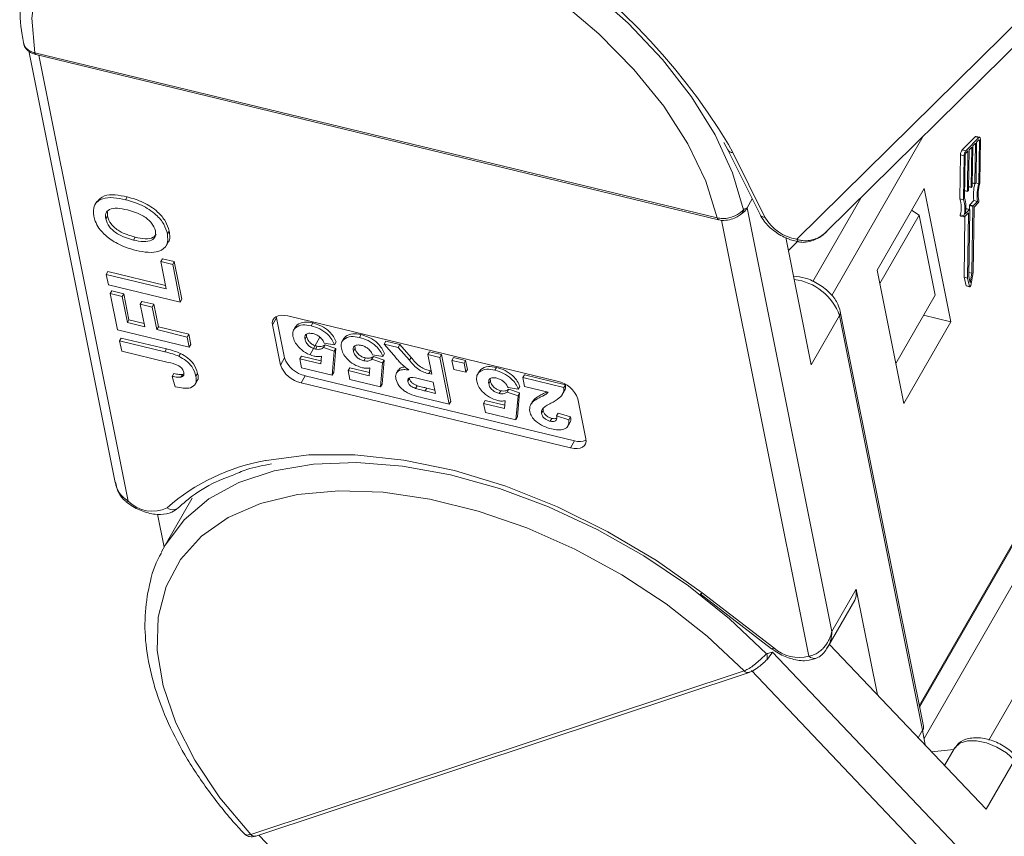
# Model space of a CAD drawing. Header units: millimetres. Extents: x 2816 to 3738, y -75 to 577.
# Tile 23 of 49: x 3295 to 3335, y 449 to 482. Entities that reach past the tile are written whole.
import ezdxf

# ---------------------------------------------------------------- set-up
doc = ezdxf.new("R2010")
doc.units = ezdxf.units.MM

msp = doc.modelspace()

# ---------------------------------------------------------------- linework, layer by layer
at = {"color": 7, "linetype": 'Continuous', "lineweight": 15}
for p, q in [((3337.391, 483.628), (3326.412, 472.789)), ((3327.612, 473.094), (3338.145, 483.494)), ((3331.341, 454.008), (3347.136, 481.5)), ((3331.354, 453.944), (3347.169, 481.472)), ((3295.505, 480.371), (3298.983, 463.001)), ((3295.746, 480.297), (3295.742, 480.298)), ((3323.21, 473.648), (3295.746, 480.297)), ((3295.794, 480.223), (3323.258, 473.574)), ((3299.511, 462.247), (3295.918, 480.193)), ((3334.143, 452.626), (3350.132, 480.456)), ((3347.237, 480.022), (3331.535, 452.69)), ((3323.476, 476.678), (3323.637, 476.383)), ((3331.502, 476.936), (3327.817, 470.521)), ((3333.592, 476.914), (3333.067, 476.381)), ((3333.737, 476.879), (3333.212, 476.346)), ((3333.604, 476.656), (3333.495, 476.545)), ((3333.58, 475.039), (3333.604, 476.656)), ((3333.737, 476.879), (3333.592, 476.914)), ((3333.648, 476.701), (3333.623, 475.083)), ((3333.771, 476.894), (3333.626, 476.929)), ((3333.736, 476.789), (3333.648, 476.701)), ((3333.757, 476.767), (3333.722, 476.775)), ((3333.73, 475.025), (3333.757, 476.767)), ((3333.774, 475.042), (3333.8, 476.811)), ((3323.637, 476.383), (3324.932, 473.781)), ((3323.832, 476.278), (3323.666, 476.602)), ((3325.127, 473.676), (3323.832, 476.278)), ((3333.212, 476.346), (3333.067, 476.381)), ((3333.298, 476.346), (3333.211, 476.257)), ((3333.274, 474.728), (3333.298, 476.346)), ((3333.342, 476.39), (3333.317, 474.773)), ((3333.451, 476.501), (3333.342, 476.39)), ((3333.427, 474.883), (3333.451, 476.501)), ((3333.495, 476.545), (3333.47, 474.928)), ((3333, 476.181), (3332.973, 474.411)), ((3333.144, 476.146), (3333, 476.181)), ((3333.144, 476.146), (3333.117, 474.376)), ((3333.188, 476.19), (3333.162, 474.448)), ((3333.58, 475.039), (3333.472, 475.065)), ((3333.472, 475.052), (3333.585, 475.025)), ((3333.612, 475.05), (3333.59, 475.028)), ((3333.73, 475.025), (3333.615, 475.053)), ((3331.531, 474.833), (3329.644, 471.548)), ((3332.607, 469.461), (3331.531, 474.833)), ((3333.274, 474.728), (3333.166, 474.754)), ((3333.166, 474.742), (3333.278, 474.714)), ((3333.306, 474.739), (3333.284, 474.717)), ((3333.427, 474.883), (3333.319, 474.909)), ((3333.319, 474.897), (3333.432, 474.87)), ((3333.459, 474.894), (3333.437, 474.872)), ((3298.243, 474.308), (3298.162, 474.167)), ((3299.405, 474.381), (3299.47, 474.494)), ((3324.412, 474.049), (3324.619, 474.409)), ((3327.051, 471.085), (3328.983, 474.448)), ((3333.117, 474.376), (3332.973, 474.411)), ((3333.368, 474.173), (3333.537, 474.345)), ((3333.512, 474.138), (3333.681, 474.31)), ((3333.681, 474.31), (3333.537, 474.345)), ((3333.544, 474.082), (3333.713, 474.254)), ((3298.675, 473.897), (3298.669, 473.72)), ((3327.826, 457.002), (3324.412, 474.049)), ((3331.336, 473.761), (3331.033, 473.965)), ((3333.156, 473.689), (3333.314, 473.849)), ((3333.19, 473.811), (3333.359, 473.983)), ((3333.214, 474.017), (3333.215, 474.018)), ((3333.359, 473.983), (3333.215, 474.018)), ((3333.365, 473.985), (3333.22, 474.02)), ((3333.37, 473.972), (3333.329, 471.283)), ((3333.354, 473.988), (3333.356, 474.14)), ((3333.501, 474.105), (3333.356, 474.14)), ((3333.512, 474.138), (3333.368, 474.173)), ((3333.46, 471.417), (3333.501, 474.105)), ((3333.503, 471.443), (3333.544, 474.082)), ((3298.604, 473.607), (3298.669, 473.72)), ((3323.214, 473.647), (3323.21, 473.648)), ((3323.264, 473.586), (3323.267, 473.586)), ((3323.384, 473.559), (3326.898, 456.01)), ((3331.336, 473.761), (3329.753, 471.005)), ((3331.982, 470.538), (3331.336, 473.761)), ((3333.137, 473.732), (3332.992, 473.767)), ((3333, 473.719), (3333.144, 473.684)), ((3333.178, 473.711), (3333.14, 471.256)), ((3333.325, 473.838), (3333.285, 471.221)), ((3333.325, 473.838), (3333.307, 473.842)), ((3301.087, 473.006), (3301.152, 473.12)), ((3299.725, 472.757), (3299.79, 472.87)), ((3301.032, 472.523), (3301.113, 472.665)), ((3326.993, 467.732), (3325.968, 472.856)), ((3326.438, 472.698), (3326.072, 472.336)), ((3300.817, 471.889), (3300.882, 472.002)), ((3301.038, 470.787), (3300.817, 471.889)), ((3300.817, 471.889), (3301.299, 471.772)), ((3300.882, 472.002), (3301.364, 471.886)), ((3301.299, 471.772), (3301.364, 471.886)), ((3301.364, 471.886), (3301.667, 470.371)), ((3298.628, 471.37), (3298.693, 471.484)), ((3298.693, 471.484), (3301.011, 470.923)), ((3301.299, 471.772), (3301.602, 470.257)), ((3329.644, 471.548), (3330.72, 466.176)), ((3298.711, 470.957), (3298.628, 471.37)), ((3298.628, 471.37), (3301.038, 470.787)), ((3333.14, 471.256), (3333.223, 470.918)), ((3333.285, 471.221), (3333.14, 471.256)), ((3333.285, 471.221), (3333.367, 470.883)), ((3333.329, 471.283), (3333.39, 471.035)), ((3333.46, 471.417), (3333.331, 471.448)), ((3333.39, 471.035), (3333.46, 471.417)), ((3333.408, 470.924), (3333.503, 471.443)), ((3301.602, 470.257), (3298.711, 470.957)), ((3298.783, 470.599), (3298.848, 470.712)), ((3298.848, 470.712), (3299.33, 470.596)), ((3333.367, 470.883), (3333.223, 470.918)), ((3333.231, 470.906), (3333.376, 470.871)), ((3299.075, 469.139), (3298.783, 470.599)), ((3298.783, 470.599), (3299.265, 470.482)), ((3299.265, 470.482), (3299.33, 470.596)), ((3299.265, 470.482), (3299.474, 469.436)), ((3299.33, 470.596), (3299.539, 469.549)), ((3299.996, 470.174), (3300.062, 470.287)), ((3300.062, 470.287), (3300.543, 470.171)), ((3301.602, 470.257), (3301.667, 470.371)), ((3331.982, 470.538), (3330.398, 467.782)), ((3300.178, 469.265), (3299.996, 470.174)), ((3299.996, 470.174), (3300.478, 470.057)), ((3300.478, 470.057), (3300.543, 470.171)), ((3300.478, 470.057), (3300.66, 469.148)), ((3300.543, 470.171), (3300.725, 469.262)), ((3299.474, 469.436), (3299.539, 469.549)), ((3299.539, 469.549), (3300.151, 469.401)), ((3305.476, 469.62), (3305.314, 469.337)), ((3305.476, 469.62), (3305.469, 469.677)), ((3305.799, 468.009), (3305.476, 469.62)), ((3305.929, 469.699), (3316.772, 467.074)), ((3326.993, 467.732), (3328.132, 469.715)), ((3328.132, 469.715), (3331.475, 453.018)), ((3331.506, 453.184), (3328.163, 469.881)), ((3331.515, 469.726), (3332.607, 469.461)), ((3301.966, 468.439), (3299.075, 469.139)), ((3299.474, 469.436), (3300.178, 469.265)), ((3300.66, 469.148), (3300.725, 469.262)), ((3300.66, 469.148), (3301.884, 468.852)), ((3300.725, 469.262), (3301.949, 468.965)), ((3305.636, 467.725), (3305.314, 469.337)), ((3306.245, 469.273), (3306.164, 469.132)), ((3306.238, 469.228), (3306.303, 469.341)), ((3306.245, 469.254), (3306.303, 469.341)), ((3306.868, 469.305), (3306.933, 469.418)), ((3330.72, 466.176), (3332.607, 469.461)), ((3299.163, 468.698), (3299.228, 468.811)), ((3299.246, 468.285), (3299.163, 468.698)), ((3299.163, 468.698), (3300.986, 468.257)), ((3299.228, 468.811), (3301.051, 468.37)), ((3301.884, 468.852), (3301.949, 468.965)), ((3301.884, 468.852), (3301.966, 468.439)), ((3301.949, 468.965), (3302.032, 468.552)), ((3306.624, 468.759), (3306.689, 468.872)), ((3306.684, 468.96), (3306.689, 468.872)), ((3306.824, 468.151), (3307.222, 468.843)), ((3308.191, 468.802), (3308.11, 468.661)), ((3308.184, 468.756), (3308.249, 468.87)), ((3308.191, 468.783), (3308.249, 468.87)), ((3308.814, 468.834), (3308.88, 468.947)), ((3300.986, 468.257), (3301.051, 468.37)), ((3301.966, 468.439), (3302.032, 468.552)), ((3307.041, 468.369), (3307.106, 468.482)), ((3307.366, 468.428), (3307.431, 468.541)), ((3307.366, 468.428), (3307.8, 468.28)), ((3307.809, 468.543), (3307.395, 468.604)), ((3307.431, 468.541), (3307.865, 468.394)), ((3307.865, 468.394), (3307.781, 467.424)), ((3307.8, 468.28), (3307.865, 468.394)), ((3307.809, 468.543), (3307.874, 468.656)), ((3308.57, 468.288), (3308.635, 468.401)), ((3308.63, 468.489), (3308.635, 468.401)), ((3309.81, 468.57), (3309.875, 468.683)), ((3310.191, 468.124), (3309.81, 468.57)), ((3309.81, 468.57), (3310.378, 468.432)), ((3309.875, 468.683), (3310.443, 468.546)), ((3310.378, 468.432), (3310.443, 468.546)), ((3310.378, 468.432), (3310.824, 467.919)), ((3310.443, 468.546), (3310.889, 468.032)), ((3301.117, 467.832), (3299.246, 468.285)), ((3301.545, 468.077), (3301.61, 468.19)), ((3305.799, 468.009), (3305.636, 467.725)), ((3306.411, 467.971), (3306.476, 468.084)), ((3306.483, 467.609), (3306.411, 467.971)), ((3306.411, 467.971), (3307.253, 467.767)), ((3306.476, 468.084), (3307.266, 467.893)), ((3307.253, 467.767), (3307.286, 468.078)), ((3307.8, 468.28), (3307.716, 467.311)), ((3308.987, 467.898), (3309.052, 468.011)), ((3309.312, 467.956), (3309.377, 468.07)), ((3309.312, 467.956), (3309.746, 467.809)), ((3309.755, 468.071), (3309.342, 468.133)), ((3309.377, 468.07), (3309.811, 467.922)), ((3309.811, 467.922), (3309.727, 466.953)), ((3309.746, 467.809), (3309.811, 467.922)), ((3309.755, 468.071), (3309.82, 468.185)), ((3310.824, 467.919), (3310.889, 468.032)), ((3311.561, 468.146), (3311.626, 468.259)), ((3311.72, 467.351), (3311.561, 468.146)), ((3311.561, 468.146), (3312.048, 468.028)), ((3311.626, 468.259), (3312.113, 468.142)), ((3312.048, 468.028), (3312.113, 468.142)), ((3312.048, 468.028), (3312.424, 466.148)), ((3312.113, 468.142), (3312.489, 466.261)), ((3312.534, 467.91), (3312.599, 468.024)), ((3312.534, 467.91), (3313.021, 467.793)), ((3312.607, 467.549), (3312.534, 467.91)), ((3312.599, 468.024), (3313.086, 467.906)), ((3313.021, 467.793), (3313.086, 467.906)), ((3313.086, 467.906), (3313.158, 467.544)), ((3307.716, 467.311), (3306.483, 467.609)), ((3308.357, 467.499), (3308.422, 467.613)), ((3308.422, 467.613), (3309.213, 467.421)), ((3309.2, 467.296), (3309.232, 467.607)), ((3309.746, 467.809), (3309.662, 466.84)), ((3310.374, 467.525), (3310.292, 467.383)), ((3313.093, 467.431), (3312.607, 467.549)), ((3313.021, 467.793), (3313.093, 467.431)), ((3313.093, 467.431), (3313.158, 467.544)), ((3313.633, 467.437), (3313.698, 467.551)), ((3313.641, 467.464), (3313.698, 467.551)), ((3314.264, 467.515), (3314.329, 467.628)), ((3301.284, 467.267), (3301.349, 467.38)), ((3301.404, 466.845), (3301.284, 467.267)), ((3301.632, 467.236), (3301.698, 467.349)), ((3301.698, 467.349), (3301.744, 467.369)), ((3302.235, 467.275), (3302.3, 467.389)), ((3306.629, 467.296), (3306.467, 467.013)), ((3317.473, 464.671), (3306.629, 467.296)), ((3307.716, 467.311), (3307.781, 467.424)), ((3308.43, 467.138), (3308.357, 467.499)), ((3308.357, 467.499), (3309.2, 467.296)), ((3309.662, 466.84), (3308.43, 467.138)), ((3310.76, 467.062), (3310.825, 467.176)), ((3310.825, 467.204), (3310.825, 467.176)), ((3311.783, 467.037), (3311.391, 467.132)), ((3311.612, 467.377), (3311.677, 467.49)), ((3311.612, 467.377), (3311.72, 467.351)), ((3311.677, 467.49), (3311.693, 467.486)), ((3313.641, 467.483), (3313.559, 467.342)), ((3314.079, 467.17), (3314.084, 467.082)), ((3315.389, 467.219), (3315.454, 467.333)), ((3315.461, 466.858), (3315.389, 467.219)), ((3315.389, 467.219), (3317.043, 466.819)), ((3315.454, 467.333), (3317.108, 466.932)), ((3302.198, 466.941), (3302.279, 467.083)), ((3317.31, 464.388), (3306.467, 467.013)), ((3309.662, 466.84), (3309.727, 466.953)), ((3311.073, 466.779), (3311.139, 466.892)), ((3311.461, 466.679), (3311.526, 466.793)), ((3311.526, 466.793), (3311.848, 466.715)), ((3311.875, 466.579), (3311.783, 467.037)), ((3314.019, 466.969), (3314.084, 467.082)), ((3314.762, 466.637), (3314.827, 466.751)), ((3315.205, 466.752), (3314.791, 466.814)), ((3314.827, 466.751), (3315.26, 466.603)), ((3315.205, 466.752), (3315.27, 466.866)), ((3316.401, 466.63), (3315.461, 466.858)), ((3317.043, 466.819), (3317.108, 466.932)), ((3312.424, 466.148), (3311.362, 466.405)), ((3311.461, 466.679), (3311.875, 466.579)), ((3314.436, 466.578), (3314.501, 466.692)), ((3314.762, 466.637), (3315.195, 466.49)), ((3315.195, 466.49), (3315.112, 465.52)), ((3315.26, 466.603), (3315.177, 465.634)), ((3315.195, 466.49), (3315.26, 466.603)), ((3315.769, 466.24), (3315.879, 466.376)), ((3315.814, 466.263), (3315.879, 466.376)), ((3316.975, 466.532), (3317.056, 466.674)), ((3317.603, 466.362), (3317.925, 464.751)), ((3312.424, 466.148), (3312.489, 466.261)), ((3313.807, 466.18), (3313.872, 466.294)), ((3313.879, 465.819), (3313.807, 466.18)), ((3313.807, 466.18), (3314.649, 465.976)), ((3313.872, 466.294), (3314.662, 466.102)), ((3314.649, 465.976), (3314.681, 466.288)), ((3315.774, 466.256), (3315.693, 466.115)), ((3316.206, 465.985), (3316.205, 465.895)), ((3315.112, 465.52), (3313.879, 465.819)), ((3315.112, 465.52), (3315.177, 465.634)), ((3316.14, 465.781), (3316.205, 465.895)), ((3316.489, 465.462), (3316.554, 465.575)), ((3316.747, 465.675), (3316.813, 465.788)), ((3316.747, 465.675), (3317.241, 465.522)), ((3316.813, 465.788), (3317.306, 465.635)), ((3317.241, 465.522), (3317.306, 465.635)), ((3317.187, 465.246), (3317.269, 465.387)), ((3317.473, 464.671), (3317.31, 464.388)), ((3302.086, 462.367), (3300.996, 460.469)), ((3300.95, 460.389), (3300.682, 461.726)), ((3300.996, 460.469), (3300.853, 460.205)), ((3322.524, 458.516), (3325.4, 456.303)), ((3325.481, 456.337), (3322.605, 458.55)), ((3328.802, 458.701), (3327.826, 457.002)), ((3328.802, 458.701), (3329.653, 454.447)), ((3327.65, 456.35), (3328.743, 458.254)), ((3334.033, 449.839), (3327.723, 456.478)), ((3341.649, 439.099), (3325.432, 456.163)), ((3324.29, 455.413), (3304.44, 448.828)), ((3304.642, 448.761), (3324.492, 455.346)), ((3324.292, 455.414), (3324.29, 455.413)), ((3324.584, 455.424), (3341.372, 437.758)), ((3331.301, 452.714), (3331.475, 453.018)), ((3331.475, 453.018), (3331.572, 452.428)), ((3332.725, 452.245), (3331.835, 452.151)), ((3332.74, 452.271), (3332.356, 451.603)), ((3334.033, 449.839), (3335.172, 451.821)), ((3304.44, 448.828), (3304.438, 448.828)), ((3321.912, 430.759), (3304.766, 448.802))]:
    msp.add_line(p, q, dxfattribs=at)
at = {"color": 7, "linetype": 'Continuous', "lineweight": 15, "flags": 128}
for points in [[(3324.272, 473.977), (3323.826, 475.466), (3323.123, 476.989), (3322.177, 478.519), (3321.004, 480.027), (3319.626, 481.486), (3318.069, 482.87), (3316.361, 484.152), (3314.533, 485.309), (3312.619, 486.32), (3310.654, 487.167), (3308.674, 487.833), (3306.715, 488.308), (3304.814, 488.581), (3303.005, 488.648), (3301.322, 488.507), (3299.795, 488.162), (3298.452, 487.619), (3297.318, 486.887), (3296.414, 485.98), (3295.961, 485.309)], [(3295.746, 480.297), (3295.631, 481.689), (3295.792, 482.983), (3296.226, 484.154), (3296.924, 485.179), (3297.873, 486.037), (3299.053, 486.71), (3300.441, 487.187), (3302.009, 487.456), (3303.727, 487.514), (3305.56, 487.358), (3307.472, 486.992), (3309.424, 486.422), (3311.378, 485.662), (3313.295, 484.724), (3315.137, 483.629), (3316.867, 482.398), (3318.451, 481.055), (3319.857, 479.627), (3321.058, 478.143), (3322.029, 476.632), (3322.751, 475.123), (3323.21, 473.648)], [(3333.757, 476.767), (3333.756, 476.775), (3333.755, 476.782), (3333.753, 476.788), (3333.751, 476.792), (3333.748, 476.794), (3333.744, 476.795), (3333.74, 476.793), (3333.736, 476.789)], [(3333.8, 476.811), (3333.8, 476.836), (3333.796, 476.858), (3333.791, 476.875), (3333.783, 476.887), (3333.773, 476.893), (3333.762, 476.894), (3333.75, 476.889), (3333.737, 476.879)], [(3333.59, 475.028), (3333.588, 475.026), (3333.586, 475.025), (3333.584, 475.025), (3333.583, 475.026), (3333.581, 475.028), (3333.58, 475.031), (3333.58, 475.035), (3333.58, 475.039)], [(3333.284, 474.717), (3333.282, 474.715), (3333.28, 474.714), (3333.278, 474.715), (3333.277, 474.716), (3333.275, 474.718), (3333.274, 474.72), (3333.274, 474.724), (3333.274, 474.728)], [(3333.437, 474.872), (3333.435, 474.871), (3333.433, 474.87), (3333.431, 474.87), (3333.43, 474.871), (3333.428, 474.873), (3333.427, 474.876), (3333.427, 474.879), (3333.427, 474.883)], [(3333.314, 473.849), (3333.316, 473.851), (3333.318, 473.852), (3333.32, 473.852), (3333.322, 473.851), (3333.323, 473.849), (3333.324, 473.846), (3333.324, 473.842), (3333.325, 473.838)], [(3333.359, 473.983), (3333.361, 473.985), (3333.363, 473.985), (3333.365, 473.985), (3333.367, 473.984), (3333.368, 473.982), (3333.369, 473.979), (3333.37, 473.976), (3333.37, 473.972)], [(3323.26, 473.574), (3323.25, 473.577), (3323.233, 473.591), (3323.22, 473.615), (3323.21, 473.648)], [(3332.992, 473.767), (3332.991, 473.755), (3332.99, 473.743), (3332.991, 473.733), (3332.993, 473.726), (3332.996, 473.721), (3333, 473.719)], [(3333.137, 473.732), (3333.135, 473.72), (3333.135, 473.708), (3333.135, 473.698), (3333.138, 473.691), (3333.141, 473.686), (3333.145, 473.683), (3333.15, 473.685), (3333.156, 473.689)], [(3333.223, 470.918), (3333.226, 470.91), (3333.231, 470.906), (3333.231, 470.906)], [(3333.367, 470.883), (3333.371, 470.875), (3333.375, 470.871), (3333.381, 470.872), (3333.387, 470.876), (3333.394, 470.884), (3333.399, 470.896), (3333.404, 470.909), (3333.408, 470.924)], [(3305.314, 469.337), (3305.306, 469.439), (3305.327, 469.529), (3305.376, 469.606), (3305.449, 469.666), (3305.545, 469.706), (3305.66, 469.725), (3305.79, 469.723), (3305.929, 469.699)], [(3317.925, 464.751), (3317.932, 464.649), (3317.911, 464.558), (3317.863, 464.482), (3317.79, 464.422), (3317.693, 464.382), (3317.578, 464.362), (3317.449, 464.364), (3317.31, 464.388)], [(3322.605, 458.55), (3320.765, 459.852), (3318.812, 461.015), (3316.781, 462.018), (3314.71, 462.842), (3312.636, 463.473), (3310.598, 463.898), (3308.633, 464.11), (3306.776, 464.106), (3305.063, 463.884), (3305.034, 463.878)], [(3325.197, 456.091), (3323.704, 457.506), (3322.05, 458.83), (3320.263, 460.037), (3318.377, 461.105), (3316.427, 462.016), (3314.449, 462.752), (3312.478, 463.3), (3310.551, 463.65), (3308.703, 463.795), (3306.969, 463.733), (3305.379, 463.464), (3303.964, 462.995), (3302.748, 462.333), (3301.756, 461.49), (3301.003, 460.482), (3300.996, 460.469)], [(3304.44, 448.828), (3303.201, 450.305), (3302.187, 451.813), (3301.419, 453.325), (3300.912, 454.808), (3300.675, 456.234), (3300.715, 457.575), (3301.03, 458.803), (3301.613, 459.895), (3302.453, 460.829), (3303.534, 461.585), (3304.834, 462.15), (3306.326, 462.512), (3307.983, 462.663), (3309.769, 462.601), (3311.651, 462.327), (3313.59, 461.846), (3315.548, 461.168), (3317.486, 460.306), (3319.365, 459.278), (3321.149, 458.104), (3322.801, 456.807), (3324.29, 455.413)], [(3299.424, 462.218), (3299.427, 462.216), (3299.446, 462.214), (3299.475, 462.225), (3299.511, 462.247)], [(3322.524, 458.516), (3322.526, 458.515), (3322.544, 458.515), (3322.571, 458.527), (3322.605, 458.55)], [(3328.743, 458.254), (3328.804, 458.414), (3328.802, 458.701)], [(3325.481, 456.337), (3325.447, 456.313), (3325.42, 456.301), (3325.402, 456.301), (3325.4, 456.303)], [(3332.74, 452.271), (3332.771, 452.319), (3332.978, 452.495), (3333.276, 452.59), (3333.642, 452.595), (3334.048, 452.511), (3334.459, 452.344), (3334.844, 452.108), (3335.172, 451.821)]]:
    msp.add_lwpolyline(points, dxfattribs=at)
at = {"color": 7, "linetype": 'Continuous', "lineweight": 15}
for centre, radius, start, end in [((3301.546, 463.153), 25.888, 31.3005, 83.935), ((3295.822, 480.297), 0.0802, 179.9012, 247.5007), ((3295.827, 480.297), 0.0811, 180.0978, 245.9093), ((3333.622, 476.891), 0.0376, 84.1872, 143.5476), ((3323.824, 476.496), 0.218, 211.0718, 272.293), ((3333.329, 476.181), 0.329, 142.6034, 180.1017), ((3333.473, 476.146), 0.329, 142.6034, 180.1017), ((3333.298, 476.19), 0.11, 142.6034, 180.1017), ((3333.569, 475.083), 0.0548, 322.6034, 0.1017), ((3335.147, 474.611), 1.439, 162.5698, 190.9236), ((3333.262, 474.772), 0.0548, 322.6034, 0.1017), ((3333.416, 474.928), 0.0548, 322.6034, 0.1017), ((3335.217, 474.587), 1.698, 164.9742, 188.1935), ((3335.381, 474.553), 1.717, 164.0321, 188.1342), ((3331.939, 474.058), 1.092, 344.5968, 18.8776), ((3332.084, 474.023), 1.092, 344.5968, 18.8776), ((3332.017, 474.078), 1.203, 347.1844, 17.9248), ((3333.629, 474.319), 0.106, 322.1151, 10.1483), ((3323.766, 474.436), 0.753, 302.5096, 329.0684), ((3324.052, 473.987), 0.221, 302.7702, 357.5842), ((3333.22, 474.014), 0.00626, 84.1872, 143.5476), ((3333.411, 474.14), 0.0548, 142.6034, 180.1017), ((3333.556, 474.105), 0.0548, 142.6034, 180.1017), ((3323.294, 473.647), 0.0801, 179.7515, 247.1245), ((3325.115, 473.888), 0.213, 210.3656, 273.1237), ((3326.72, 474.608), 1.846, 210.3596, 260.389), ((3326.551, 472.812), 0.141, 189.4273, 252.1932), ((3326.03, 468.953), 2.236, 19.9068, 82.9367), ((3327.929, 469.838), 0.238, 328.6771, 10.3443), ((3306.848, 468.391), 1.116, 200.0371, 258.7275), ((3306.685, 468.108), 1.116, 200.0371, 258.7275), ((3316.554, 465.98), 1.116, 20.0371, 78.7275), ((3317.671, 465.32), 0.678, 252.9849, 292.7008), ((3306.427, 455.906), 8.093, 99.9156, 131.3767), ((3300.478, 463.188), 1.349, 224.215, 296.3832), ((3301.304, 462.254), 0.356, 230.5485, 300.8177), ((3324.896, 455.957), 0.33, 345.2889, 23.9439), ((3324.003, 457.008), 1.66, 316.8838, 329.4071), ((3326.486, 457.456), 1.504, 228.1036, 285.8948), ((3323.654, 457.311), 2.122, 309.9778, 317.3535), ((3327.122, 456.217), 0.306, 222.7382, 291.417), ((3324.442, 455.534), 0.195, 218.3902, 285.1568), ((3324.445, 455.534), 0.194, 218.3028, 285.2919), ((3331.273, 453.141), 0.238, 328.6777, 10.3191), ((3304.591, 448.949), 0.195, 218.4761, 284.8648), ((3304.593, 448.95), 0.195, 218.4265, 284.6102)]:
    msp.add_arc(centre, radius, start, end, dxfattribs=at)
for points, knots in [([(3295.988, 485.293), (3295.884, 485.124), (3295.567, 484.609), (3295.278, 483.619), (3295.121, 482.36), (3295.169, 481.372), (3295.272, 480.811), (3295.291, 480.705)], [0, 0, 0, 0, 0.130883, 0.39825, 0.66621, 0.937245, 1, 1, 1, 1]), ([(3295.742, 480.298), (3295.733, 480.3), (3295.644, 480.323), (3295.491, 480.394), (3295.338, 480.54), (3295.306, 480.652), (3295.291, 480.705)], [0, 0, 0, 0, 0.036669, 0.37054, 0.704353, 1, 1, 1, 1]), ([(3295.295, 480.704), (3295.302, 480.665), (3295.32, 480.56), (3295.435, 480.408), (3295.599, 480.279), (3295.737, 480.246), (3295.794, 480.233)], [0, 0, 0, 0, 0.163809, 0.451713, 0.772289, 1, 1, 1, 1]), ([(3298.123, 473.718), (3298.111, 473.873), (3298.088, 474.183), (3298.426, 474.44), (3298.904, 474.483), (3299.238, 474.415), (3299.405, 474.381)], [0, 0, 0, 0, 0.2798307, 0.5586691, 0.7790056, 1, 1, 1, 1]), ([(3298.245, 474.286), (3298.331, 474.383), (3298.49, 474.562), (3298.973, 474.594), (3299.304, 474.527), (3299.47, 474.494)], [0, 0, 0, 0, 0.368302, 0.68368, 1, 1, 1, 1]), ([(3299.405, 474.381), (3299.621, 474.318), (3300.051, 474.194), (3300.62, 473.818), (3300.976, 473.389), (3301.05, 473.134), (3301.087, 473.006)], [0, 0, 0, 0, 0.280551, 0.559488, 0.779434, 1, 1, 1, 1]), ([(3299.47, 474.494), (3299.686, 474.432), (3300.117, 474.307), (3300.685, 473.931), (3301.041, 473.502), (3301.115, 473.247), (3301.152, 473.12)], [0, 0, 0, 0, 0.280551, 0.559488, 0.779434, 1, 1, 1, 1]), ([(3299.474, 473.971), (3299.339, 473.999), (3299.069, 474.056), (3298.744, 474.011), (3298.583, 473.839), (3298.597, 473.684), (3298.604, 473.607)], [0, 0, 0, 0, 0.281087, 0.560013, 0.779691, 1, 1, 1, 1]), ([(3300.606, 473.122), (3300.567, 473.229), (3300.491, 473.441), (3300.055, 473.802), (3299.694, 473.907), (3299.474, 473.971)], [0, 0, 0, 0, 0.279991, 0.559768, 1, 1, 1, 1]), ([(3324.272, 473.977), (3324.258, 473.963), (3324.215, 473.919), (3324.106, 473.829), (3323.923, 473.722), (3323.683, 473.641), (3323.433, 473.611), (3323.282, 473.636), (3323.214, 473.647)], [0, 0, 0, 0, 0.0736104, 0.2252813, 0.4127189, 0.6160541, 0.826783, 1, 1, 1, 1]), ([(3324.412, 474.049), (3324.412, 474.049), (3324.374, 474.033), (3324.328, 474.015), (3324.281, 473.983), (3324.272, 473.977)], [0, 0, 0, 0, 0.012087, 0.82463, 1, 1, 1, 1]), ([(3298.327, 473.238), (3298.273, 473.329), (3298.176, 473.493), (3298.139, 473.649), (3298.123, 473.718)], [0, 0, 0, 0, 0.559564, 1, 1, 1, 1]), ([(3298.604, 473.607), (3298.64, 473.501), (3298.713, 473.289), (3299.143, 472.925), (3299.504, 472.82), (3299.725, 472.757)], [0, 0, 0, 0, 0.280278, 0.559877, 1, 1, 1, 1]), ([(3298.669, 473.72), (3298.705, 473.614), (3298.778, 473.402), (3299.208, 473.038), (3299.569, 472.934), (3299.79, 472.87)], [0, 0, 0, 0, 0.280278, 0.559877, 1, 1, 1, 1]), ([(3323.265, 473.58), (3323.288, 473.573), (3323.4, 473.535), (3323.631, 473.551), (3323.894, 473.625), (3324.07, 473.726), (3324.15, 473.784), (3324.178, 473.806), (3324.182, 473.808), (3324.182, 473.808)], [0, 0, 0, 0, 0.071676, 0.35126, 0.633461, 0.846136, 0.951412, 0.988804, 1, 1, 1, 1]), ([(3324.932, 473.781), (3324.983, 473.691), (3325.125, 473.447), (3325.5, 473.095), (3326.008, 472.798), (3326.353, 472.715), (3326.508, 472.677)], [0, 0, 0, 0, 0.169027, 0.46228, 0.757889, 1, 1, 1, 1]), ([(3299.072, 472.613), (3298.906, 472.713), (3298.608, 472.893), (3298.413, 473.133), (3298.327, 473.238)], [0, 0, 0, 0, 0.559956, 1, 1, 1, 1]), ([(3299.725, 472.757), (3299.861, 472.728), (3300.131, 472.672), (3300.453, 472.723), (3300.621, 472.89), (3300.611, 473.045), (3300.606, 473.122)], [0, 0, 0, 0, 0.281021, 0.560116, 0.779939, 1, 1, 1, 1]), ([(3301.152, 473.12), (3301.188, 472.951), (3301.227, 472.765), (3301.103, 472.669), (3301.092, 472.661)], [0, 0, 0, 0, 0.909571, 1, 1, 1, 1]), ([(3326.412, 472.789), (3326.46, 472.773), (3326.559, 472.74), (3326.731, 472.721), (3326.922, 472.732), (3327.079, 472.771), (3327.274, 472.844), (3327.445, 472.941), (3327.571, 473.058), (3327.611, 473.095)], [0, 0, 0, 0, 0.11888, 0.241157, 0.39674, 0.558097, 0.607404, 0.875041, 1, 1, 1, 1]), ([(3326.51, 472.688), (3326.545, 472.68), (3326.679, 472.646), (3326.947, 472.69), (3327.31, 472.833), (3327.582, 473.048), (3327.718, 473.21), (3327.751, 473.249)], [0, 0, 0, 0, 0.075065, 0.28655, 0.549795, 0.891772, 1, 1, 1, 1]), ([(3299.79, 472.87), (3299.924, 472.842), (3300.193, 472.787), (3300.514, 472.826), (3300.598, 472.943), (3300.632, 472.989)], [0, 0, 0, 0, 0.380067, 0.75753, 1, 1, 1, 1]), ([(3301.087, 473.006), (3301.1, 472.852), (3301.124, 472.544), (3300.796, 472.285), (3300.324, 472.238), (3299.992, 472.305), (3299.827, 472.339)], [0, 0, 0, 0, 0.279942, 0.558704, 0.779045, 1, 1, 1, 1]), ([(3299.827, 472.339), (3299.685, 472.376), (3299.432, 472.442), (3299.182, 472.56), (3299.072, 472.613)], [0, 0, 0, 0, 0.560171, 1, 1, 1, 1]), ([(3328.163, 469.881), (3328.135, 469.978), (3328.063, 470.229), (3327.779, 470.616), (3327.316, 470.988), (3326.779, 471.248), (3326.436, 471.281), (3326.28, 471.297)], [0, 0, 0, 0, 0.135811, 0.349574, 0.578769, 0.80716, 1, 1, 1, 1]), ([(3306.139, 468.869), (3306.132, 468.948), (3306.119, 469.089), (3306.201, 469.185), (3306.238, 469.228)], [0, 0, 0, 0, 0.559534, 1, 1, 1, 1]), ([(3306.238, 469.228), (3306.328, 469.281), (3306.49, 469.376), (3306.752, 469.327), (3306.868, 469.305)], [0, 0, 0, 0, 0.558353, 1, 1, 1, 1]), ([(3306.303, 469.341), (3306.393, 469.394), (3306.555, 469.49), (3306.817, 469.44), (3306.933, 469.418)], [0, 0, 0, 0, 0.558353, 1, 1, 1, 1]), ([(3306.868, 469.305), (3306.986, 469.27), (3307.222, 469.199), (3307.522, 468.984), (3307.719, 468.755), (3307.779, 468.613), (3307.809, 468.543)], [0, 0, 0, 0, 0.2799484, 0.5590305, 0.7793307, 1, 1, 1, 1]), ([(3306.933, 469.418), (3307.051, 469.383), (3307.287, 469.312), (3307.587, 469.098), (3307.784, 468.868), (3307.844, 468.727), (3307.874, 468.656)], [0, 0, 0, 0, 0.279948, 0.559031, 0.779331, 1, 1, 1, 1]), ([(3306.987, 468.083), (3306.87, 468.123), (3306.636, 468.202), (3306.362, 468.433), (3306.195, 468.664), (3306.158, 468.8), (3306.139, 468.869)], [0, 0, 0, 0, 0.279007, 0.558619, 0.779074, 1, 1, 1, 1]), ([(3306.951, 468.987), (3306.89, 468.996), (3306.769, 469.016), (3306.648, 468.962), (3306.609, 468.865), (3306.619, 468.794), (3306.624, 468.759)], [0, 0, 0, 0, 0.2795727, 0.5586639, 0.7789233, 1, 1, 1, 1]), ([(3306.624, 468.759), (3306.635, 468.715), (3306.658, 468.629), (3306.762, 468.501), (3306.903, 468.409), (3306.995, 468.382), (3307.041, 468.369)], [0, 0, 0, 0, 0.2808976, 0.5594604, 0.779497, 1, 1, 1, 1]), ([(3306.689, 468.872), (3306.7, 468.829), (3306.723, 468.742), (3306.827, 468.614), (3306.968, 468.523), (3307.06, 468.496), (3307.106, 468.482)], [0, 0, 0, 0, 0.280898, 0.55946, 0.779497, 1, 1, 1, 1]), ([(3307.395, 468.604), (3307.376, 468.648), (3307.338, 468.736), (3307.221, 468.854), (3307.086, 468.944), (3306.996, 468.973), (3306.951, 468.987)], [0, 0, 0, 0, 0.2803, 0.559961, 0.780042, 1, 1, 1, 1]), ([(3308.085, 468.398), (3308.078, 468.477), (3308.066, 468.618), (3308.148, 468.714), (3308.184, 468.756)], [0, 0, 0, 0, 0.559534, 1, 1, 1, 1]), ([(3308.184, 468.756), (3308.274, 468.81), (3308.436, 468.905), (3308.698, 468.856), (3308.814, 468.834)], [0, 0, 0, 0, 0.5583531, 1, 1, 1, 1]), ([(3308.249, 468.87), (3308.339, 468.923), (3308.501, 469.018), (3308.764, 468.969), (3308.88, 468.947)], [0, 0, 0, 0, 0.558353, 1, 1, 1, 1]), ([(3308.814, 468.834), (3308.932, 468.798), (3309.168, 468.727), (3309.469, 468.513), (3309.665, 468.284), (3309.725, 468.142), (3309.755, 468.071)], [0, 0, 0, 0, 0.279948, 0.559031, 0.779331, 1, 1, 1, 1]), ([(3308.88, 468.947), (3308.998, 468.912), (3309.233, 468.841), (3309.534, 468.627), (3309.73, 468.397), (3309.79, 468.256), (3309.82, 468.185)], [0, 0, 0, 0, 0.279948, 0.559031, 0.779331, 1, 1, 1, 1]), ([(3301.051, 468.37), (3301.155, 468.344), (3301.341, 468.299), (3301.528, 468.223), (3301.61, 468.19)], [0, 0, 0, 0, 0.560294, 1, 1, 1, 1]), ([(3307.041, 468.369), (3307.079, 468.362), (3307.156, 468.348), (3307.274, 468.365), (3307.331, 468.404), (3307.366, 468.428)], [0, 0, 0, 0, 0.279963, 0.560065, 1, 1, 1, 1]), ([(3307.106, 468.482), (3307.144, 468.475), (3307.221, 468.461), (3307.339, 468.478), (3307.396, 468.517), (3307.431, 468.541)], [0, 0, 0, 0, 0.279963, 0.560065, 1, 1, 1, 1]), ([(3308.934, 467.612), (3308.817, 467.652), (3308.582, 467.731), (3308.308, 467.962), (3308.142, 468.193), (3308.104, 468.329), (3308.085, 468.398)], [0, 0, 0, 0, 0.279007, 0.558619, 0.779074, 1, 1, 1, 1]), ([(3308.897, 468.516), (3308.837, 468.525), (3308.715, 468.545), (3308.594, 468.491), (3308.555, 468.394), (3308.565, 468.323), (3308.57, 468.288)], [0, 0, 0, 0, 0.279573, 0.558664, 0.778923, 1, 1, 1, 1]), ([(3308.635, 468.401), (3308.646, 468.357), (3308.669, 468.271), (3308.774, 468.143), (3308.915, 468.052), (3309.006, 468.024), (3309.052, 468.011)], [0, 0, 0, 0, 0.2808976, 0.5594604, 0.779497, 1, 1, 1, 1]), ([(3309.342, 468.133), (3309.323, 468.177), (3309.285, 468.264), (3309.167, 468.383), (3309.032, 468.473), (3308.942, 468.501), (3308.897, 468.516)], [0, 0, 0, 0, 0.2803, 0.559961, 0.780042, 1, 1, 1, 1]), ([(3300.986, 468.257), (3301.09, 468.231), (3301.276, 468.185), (3301.463, 468.11), (3301.545, 468.077)], [0, 0, 0, 0, 0.560294, 1, 1, 1, 1]), ([(3301.545, 468.077), (3301.648, 468.02), (3301.854, 467.906), (3302.134, 467.613), (3302.197, 467.403), (3302.235, 467.275)], [0, 0, 0, 0, 0.280122, 0.560355, 1, 1, 1, 1]), ([(3301.61, 468.19), (3301.713, 468.133), (3301.919, 468.019), (3302.199, 467.726), (3302.262, 467.517), (3302.3, 467.389)], [0, 0, 0, 0, 0.280122, 0.560355, 1, 1, 1, 1]), ([(3307.286, 468.078), (3307.235, 468.07), (3307.145, 468.054), (3307.036, 468.074), (3306.987, 468.083)], [0, 0, 0, 0, 0.559888, 1, 1, 1, 1]), ([(3308.57, 468.288), (3308.581, 468.244), (3308.604, 468.157), (3308.708, 468.03), (3308.85, 467.938), (3308.941, 467.911), (3308.987, 467.898)], [0, 0, 0, 0, 0.280898, 0.55946, 0.779497, 1, 1, 1, 1]), ([(3308.987, 467.898), (3309.026, 467.891), (3309.103, 467.877), (3309.22, 467.894), (3309.277, 467.933), (3309.312, 467.956)], [0, 0, 0, 0, 0.279963, 0.560065, 1, 1, 1, 1]), ([(3309.052, 468.011), (3309.091, 468.004), (3309.168, 467.99), (3309.285, 468.007), (3309.343, 468.046), (3309.377, 468.07)], [0, 0, 0, 0, 0.279963, 0.560065, 1, 1, 1, 1]), ([(3310.807, 467.527), (3310.722, 467.587), (3310.582, 467.685), (3310.426, 467.846), (3310.305, 467.984), (3310.229, 468.077), (3310.191, 468.124)], [0, 0, 0, 0, 0.339579, 0.559591, 0.779787, 1, 1, 1, 1]), ([(3310.824, 467.919), (3310.938, 467.782), (3311.096, 467.593), (3311.407, 467.425), (3311.543, 467.393), (3311.612, 467.377)], [0, 0, 0, 0, 0.5610215, 0.7792953, 1, 1, 1, 1]), ([(3310.889, 468.032), (3311.003, 467.896), (3311.161, 467.706), (3311.472, 467.538), (3311.608, 467.506), (3311.677, 467.49)], [0, 0, 0, 0, 0.561022, 0.779295, 1, 1, 1, 1]), ([(3301.747, 467.419), (3301.733, 467.47), (3301.711, 467.546), (3301.614, 467.648), (3301.42, 467.76), (3301.252, 467.8), (3301.117, 467.832)], [0, 0, 0, 0, 0.249396, 0.374426, 0.499454, 1, 1, 1, 1]), ([(3309.232, 467.607), (3309.181, 467.598), (3309.091, 467.583), (3308.982, 467.603), (3308.934, 467.612)], [0, 0, 0, 0, 0.559888, 1, 1, 1, 1]), ([(3310.276, 467.164), (3310.27, 467.234), (3310.258, 467.375), (3310.388, 467.507), (3310.589, 467.548), (3310.735, 467.534), (3310.807, 467.527)], [0, 0, 0, 0, 0.279954, 0.558933, 0.779174, 1, 1, 1, 1]), ([(3310.375, 467.504), (3310.404, 467.546), (3310.458, 467.627), (3310.585, 467.642), (3310.646, 467.649)], [0, 0, 0, 0, 0.523414, 1, 1, 1, 1]), ([(3313.633, 467.437), (3313.723, 467.491), (3313.885, 467.586), (3314.148, 467.537), (3314.264, 467.515)], [0, 0, 0, 0, 0.558353, 1, 1, 1, 1]), ([(3313.698, 467.551), (3313.789, 467.604), (3313.95, 467.699), (3314.213, 467.65), (3314.329, 467.628)], [0, 0, 0, 0, 0.558353, 1, 1, 1, 1]), ([(3314.264, 467.515), (3314.382, 467.479), (3314.618, 467.408), (3314.918, 467.194), (3315.114, 466.965), (3315.174, 466.823), (3315.205, 466.752)], [0, 0, 0, 0, 0.279948, 0.559031, 0.779331, 1, 1, 1, 1]), ([(3314.329, 467.628), (3314.447, 467.592), (3314.683, 467.522), (3314.983, 467.307), (3315.179, 467.078), (3315.239, 466.936), (3315.27, 466.866)], [0, 0, 0, 0, 0.279948, 0.559031, 0.779331, 1, 1, 1, 1]), ([(3301.284, 467.267), (3301.353, 467.253), (3301.477, 467.227), (3301.585, 467.233), (3301.632, 467.236)], [0, 0, 0, 0, 0.561018, 1, 1, 1, 1]), ([(3301.349, 467.38), (3301.418, 467.366), (3301.542, 467.34), (3301.65, 467.346), (3301.698, 467.349)], [0, 0, 0, 0, 0.561018, 1, 1, 1, 1]), ([(3302.235, 467.275), (3302.245, 467.173), (3302.266, 466.969), (3302.052, 466.794), (3301.731, 466.778), (3301.513, 466.823), (3301.404, 466.845)], [0, 0, 0, 0, 0.280246, 0.558416, 0.778827, 1, 1, 1, 1]), ([(3301.632, 467.236), (3301.656, 467.244), (3301.704, 467.26), (3301.755, 467.32), (3301.75, 467.381), (3301.747, 467.419)], [0, 0, 0, 0, 0.280672, 0.560844, 1, 1, 1, 1]), ([(3302.3, 467.389), (3302.325, 467.277), (3302.354, 467.15), (3302.269, 467.086), (3302.259, 467.078)], [0, 0, 0, 0, 0.883029, 1, 1, 1, 1]), ([(3311.362, 466.405), (3311.247, 466.434), (3311.018, 466.492), (3310.716, 466.608), (3310.515, 466.764), (3310.354, 466.939), (3310.307, 467.074), (3310.276, 467.164)], [0, 0, 0, 0, 0.251143, 0.500527, 0.625735, 0.75105, 1, 1, 1, 1]), ([(3311.391, 467.132), (3311.247, 467.17), (3311.068, 467.218), (3310.867, 467.227), (3310.79, 467.199), (3310.751, 467.14), (3310.757, 467.088), (3310.76, 467.062)], [0, 0, 0, 0, 0.500962, 0.625785, 0.750436, 0.875032, 1, 1, 1, 1]), ([(3310.825, 467.176), (3310.834, 467.144), (3310.853, 467.081), (3310.964, 466.966), (3311.072, 466.92), (3311.139, 466.892)], [0, 0, 0, 0, 0.2811289, 0.561183, 1, 1, 1, 1]), ([(3313.534, 467.078), (3313.527, 467.158), (3313.515, 467.299), (3313.597, 467.395), (3313.633, 467.437)], [0, 0, 0, 0, 0.5595341, 1, 1, 1, 1]), ([(3314.347, 467.196), (3314.286, 467.206), (3314.165, 467.226), (3314.043, 467.172), (3314.005, 467.075), (3314.014, 467.004), (3314.019, 466.969)], [0, 0, 0, 0, 0.2795727, 0.5586639, 0.7789233, 1, 1, 1, 1]), ([(3314.791, 466.814), (3314.772, 466.858), (3314.734, 466.945), (3314.617, 467.063), (3314.482, 467.154), (3314.392, 467.182), (3314.347, 467.196)], [0, 0, 0, 0, 0.2802995, 0.5599611, 0.7800424, 1, 1, 1, 1]), ([(3310.76, 467.062), (3310.769, 467.031), (3310.788, 466.968), (3310.899, 466.853), (3311.007, 466.807), (3311.073, 466.779)], [0, 0, 0, 0, 0.281129, 0.561183, 1, 1, 1, 1]), ([(3311.073, 466.779), (3311.146, 466.759), (3311.276, 466.724), (3311.405, 466.693), (3311.461, 466.679)], [0, 0, 0, 0, 0.559921, 1, 1, 1, 1]), ([(3311.139, 466.892), (3311.211, 466.872), (3311.341, 466.837), (3311.47, 466.806), (3311.526, 466.793)], [0, 0, 0, 0, 0.559921, 1, 1, 1, 1]), ([(3314.383, 466.293), (3314.266, 466.332), (3314.032, 466.411), (3313.758, 466.643), (3313.591, 466.874), (3313.553, 467.01), (3313.534, 467.078)], [0, 0, 0, 0, 0.279007, 0.558619, 0.779074, 1, 1, 1, 1]), ([(3314.019, 466.969), (3314.031, 466.925), (3314.053, 466.838), (3314.158, 466.711), (3314.299, 466.619), (3314.391, 466.592), (3314.436, 466.578)], [0, 0, 0, 0, 0.280898, 0.55946, 0.779497, 1, 1, 1, 1]), ([(3314.084, 467.082), (3314.096, 467.038), (3314.118, 466.952), (3314.223, 466.824), (3314.364, 466.732), (3314.456, 466.705), (3314.501, 466.692)], [0, 0, 0, 0, 0.280898, 0.55946, 0.779497, 1, 1, 1, 1]), ([(3314.501, 466.692), (3314.54, 466.685), (3314.617, 466.671), (3314.735, 466.688), (3314.792, 466.727), (3314.827, 466.751)], [0, 0, 0, 0, 0.279963, 0.560065, 1, 1, 1, 1]), ([(3317.043, 466.819), (3317.037, 466.735), (3317.025, 466.568), (3316.828, 466.358), (3316.636, 466.251), (3316.519, 466.185)], [0, 0, 0, 0, 0.279551, 0.559332, 1, 1, 1, 1]), ([(3317.108, 466.932), (3317.109, 466.845), (3317.11, 466.743), (3317.05, 466.674), (3317.041, 466.664)], [0, 0, 0, 0, 0.858495, 1, 1, 1, 1]), ([(3314.436, 466.578), (3314.475, 466.571), (3314.552, 466.558), (3314.67, 466.575), (3314.727, 466.614), (3314.762, 466.637)], [0, 0, 0, 0, 0.279963, 0.560065, 1, 1, 1, 1]), ([(3315.814, 466.263), (3315.878, 466.306), (3315.985, 466.378), (3316.154, 466.46), (3316.299, 466.528), (3316.367, 466.596), (3316.401, 466.63)], [0, 0, 0, 0, 0.339985, 0.560186, 0.78038, 1, 1, 1, 1]), ([(3315.879, 466.376), (3315.943, 466.42), (3316.049, 466.492), (3316.218, 466.57), (3316.307, 466.619), (3316.35, 466.643)], [0, 0, 0, 0, 0.44257, 0.729213, 1, 1, 1, 1]), ([(3314.681, 466.288), (3314.631, 466.279), (3314.541, 466.264), (3314.431, 466.284), (3314.383, 466.293)], [0, 0, 0, 0, 0.559888, 1, 1, 1, 1]), ([(3315.663, 465.851), (3315.66, 465.943), (3315.655, 466.109), (3315.765, 466.216), (3315.814, 466.263)], [0, 0, 0, 0, 0.558458, 1, 1, 1, 1]), ([(3316.192, 465.975), (3316.17, 465.945), (3316.131, 465.89), (3316.137, 465.815), (3316.14, 465.781)], [0, 0, 0, 0, 0.5601166, 1, 1, 1, 1]), ([(3316.519, 466.185), (3316.453, 466.15), (3316.336, 466.087), (3316.236, 466.01), (3316.192, 465.975)], [0, 0, 0, 0, 0.5602349, 1, 1, 1, 1]), ([(3316.542, 465.151), (3316.431, 465.183), (3316.21, 465.247), (3315.92, 465.437), (3315.725, 465.653), (3315.684, 465.785), (3315.663, 465.851)], [0, 0, 0, 0, 0.280568, 0.55975, 0.779795, 1, 1, 1, 1]), ([(3316.14, 465.781), (3316.149, 465.745), (3316.169, 465.674), (3316.258, 465.568), (3316.376, 465.495), (3316.451, 465.473), (3316.489, 465.462)], [0, 0, 0, 0, 0.280664, 0.559461, 0.779366, 1, 1, 1, 1]), ([(3316.205, 465.895), (3316.214, 465.859), (3316.234, 465.787), (3316.323, 465.682), (3316.441, 465.608), (3316.516, 465.586), (3316.554, 465.575)], [0, 0, 0, 0, 0.280664, 0.559461, 0.779366, 1, 1, 1, 1]), ([(3316.489, 465.462), (3316.524, 465.455), (3316.594, 465.442), (3316.681, 465.458), (3316.758, 465.528), (3316.752, 465.614), (3316.747, 465.675)], [0, 0, 0, 0, 0.1872361, 0.3740839, 0.5606964, 1, 1, 1, 1]), ([(3316.554, 465.575), (3316.59, 465.568), (3316.659, 465.554), (3316.711, 465.569), (3316.736, 465.576)], [0, 0, 0, 0, 0.515139, 1, 1, 1, 1]), ([(3317.306, 465.635), (3317.317, 465.546), (3317.329, 465.444), (3317.259, 465.388), (3317.25, 465.381)], [0, 0, 0, 0, 0.87341, 1, 1, 1, 1]), ([(3317.241, 465.522), (3317.241, 465.439), (3317.241, 465.276), (3317.072, 465.127), (3316.814, 465.098), (3316.632, 465.134), (3316.542, 465.151)], [0, 0, 0, 0, 0.280752, 0.55897, 0.779275, 1, 1, 1, 1]), ([(3303.688, 463.277), (3303.882, 463.362), (3304.36, 463.572), (3304.937, 463.683), (3305.279, 463.75)], [0, 0, 0, 0, 0.406218, 1, 1, 1, 1]), ([(3301.514, 461.97), (3301.666, 462.103), (3302.117, 462.495), (3302.823, 462.954), (3303.469, 463.195), (3303.688, 463.277)], [0, 0, 0, 0, 0.252486, 0.745821, 1, 1, 1, 1]), ([(3298.994, 463.004), (3299.001, 462.952), (3299.01, 462.878), (3299.085, 462.681), (3299.22, 462.443), (3299.423, 462.306), (3299.511, 462.247)], [0, 0, 0, 0, 0.164052, 0.23216, 0.66803, 1, 1, 1, 1]), ([(3299.002, 463.004), (3299.027, 462.883), (3299.078, 462.634), (3299.245, 462.361), (3299.393, 462.257), (3299.432, 462.229)], [0, 0, 0, 0, 0.409505, 0.841582, 1, 1, 1, 1]), ([(3299.424, 462.218), (3299.513, 462.152), (3299.762, 461.97), (3300.247, 461.76), (3300.794, 461.68), (3301.233, 461.759), (3301.434, 461.91), (3301.514, 461.97)], [0, 0, 0, 0, 0.1359657, 0.3772458, 0.6285409, 0.8532491, 1, 1, 1, 1]), ([(3300.853, 460.172), (3300.824, 460.125), (3300.582, 459.734), (3300.34, 458.88), (3300.149, 457.634), (3300.21, 456.3), (3300.497, 454.91), (3301.016, 453.477), (3301.755, 452.027), (3302.709, 450.585), (3303.555, 449.525), (3304.085, 448.957), (3304.189, 448.846)], [0, 0, 0, 0, 0.01558, 0.131622, 0.247838, 0.365312, 0.484487, 0.605107, 0.726598, 0.848436, 0.970253, 1, 1, 1, 1]), ([(3326.898, 456.01), (3326.938, 456.016), (3327.021, 456.029), (3327.159, 456.083), (3327.308, 456.172), (3327.422, 456.271), (3327.558, 456.416), (3327.668, 456.576), (3327.752, 456.761), (3327.784, 456.853), (3327.801, 456.905), (3327.809, 456.936), (3327.816, 456.963), (3327.821, 456.98), (3327.823, 456.99), (3327.825, 456.997), (3327.825, 457), (3327.826, 457.002)], [0, 0, 0, 0, 0.101029, 0.204946, 0.337168, 0.474297, 0.5162, 0.743651, 0.85309, 0.914248, 0.93217, 0.960137, 0.976545, 0.986194, 0.994698, 0.995932, 1, 1, 1, 1]), ([(3327.826, 457.002), (3327.826, 456.999), (3327.825, 456.991), (3327.824, 456.961), (3327.821, 456.926), (3327.8, 456.727), (3327.76, 456.515), (3327.659, 456.378), (3327.645, 456.36)], [0, 0, 0, 0, 0.00904, 0.036192, 0.125811, 0.158289, 0.888955, 1, 1, 1, 1]), ([(3325.197, 456.091), (3325.178, 456.077), (3325.121, 456.031), (3325.008, 455.923), (3324.842, 455.77), (3324.645, 455.608), (3324.452, 455.48), (3324.342, 455.434), (3324.292, 455.414)], [0, 0, 0, 0, 0.07361, 0.225281, 0.412719, 0.616054, 0.826783, 1, 1, 1, 1]), ([(3325.432, 456.163), (3325.431, 456.163), (3325.365, 456.147), (3325.285, 456.129), (3325.21, 456.097), (3325.197, 456.091)], [0, 0, 0, 0, 0.012087, 0.82463, 1, 1, 1, 1]), ([(3325.4, 456.303), (3325.491, 456.239), (3325.744, 456.06), (3326.23, 455.863), (3326.781, 455.782), (3327.091, 455.885), (3327.236, 455.933)], [0, 0, 0, 0, 0.159793, 0.443551, 0.740162, 1, 1, 1, 1]), ([(3327.229, 455.945), (3327.261, 455.956), (3327.367, 455.995), (3327.513, 456.139), (3327.6, 456.284), (3327.645, 456.36)], [0, 0, 0, 0, 0.166611, 0.564045, 1, 1, 1, 1]), ([(3324.494, 455.353), (3324.513, 455.357), (3324.611, 455.38), (3324.766, 455.485), (3324.926, 455.609), (3325, 455.67), (3325.019, 455.686)], [0, 0, 0, 0, 0.1041872, 0.5532569, 0.8834203, 1, 1, 1, 1]), ([(3335.201, 452.01), (3335.122, 452.085), (3334.905, 452.294), (3334.447, 452.563), (3333.865, 452.737), (3333.348, 452.722), (3332.954, 452.558), (3332.819, 452.366), (3332.763, 452.285)], [0, 0, 0, 0, 0.1111814, 0.3081711, 0.5087313, 0.719391, 0.8823848, 1, 1, 1, 1]), ([(3304.189, 448.847), (3304.214, 448.822), (3304.27, 448.767), (3304.389, 448.731), (3304.515, 448.725), (3304.598, 448.751), (3304.639, 448.764)], [0, 0, 0, 0, 0.206371, 0.453638, 0.731723, 1, 1, 1, 1]), ([(3304.438, 448.828), (3304.431, 448.826), (3304.367, 448.806), (3304.262, 448.792), (3304.213, 448.829), (3304.19, 448.847)], [0, 0, 0, 0, 0.055646, 0.562295, 1, 1, 1, 1])]:
    msp.add_open_spline(points, degree=3, knots=knots, dxfattribs=at)

doc.saveas('drawing.dxf')
